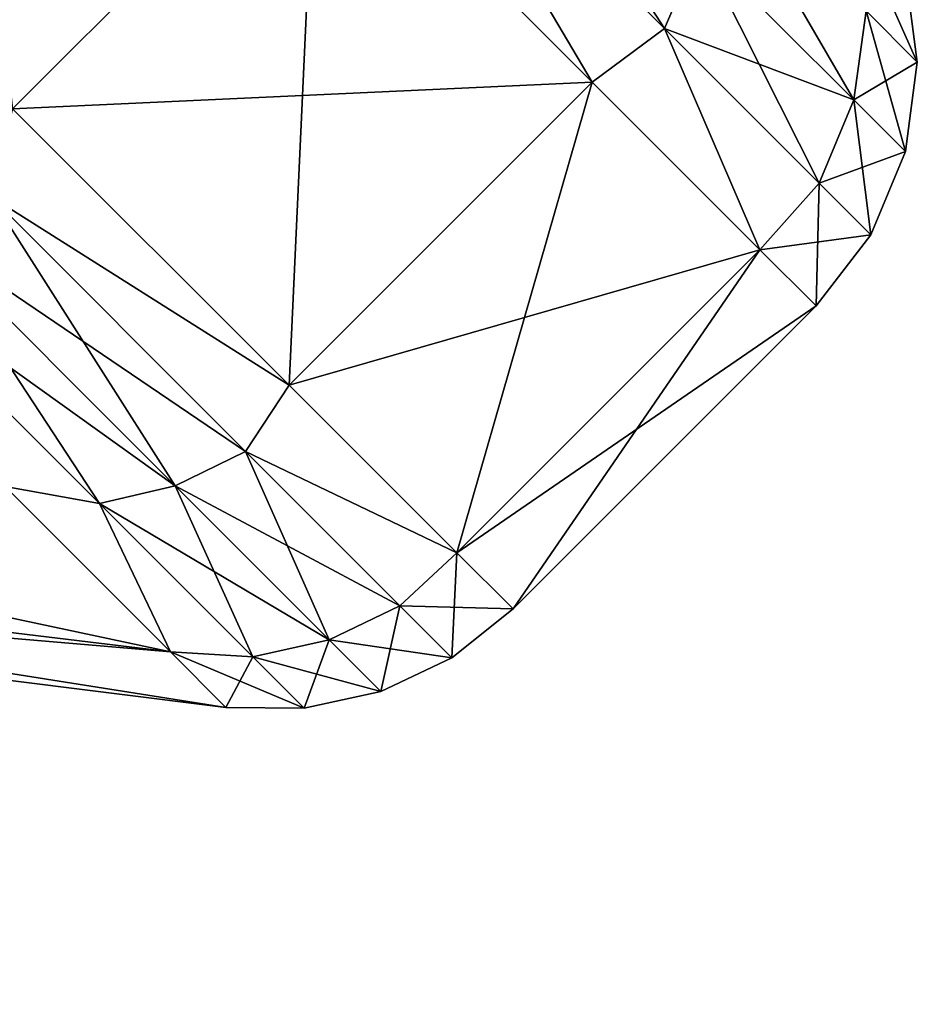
# Model space of a CAD drawing. Header units: metres. Extents: x -42 to 163, y -93 to 90.
# Tile 161 of 232: x 69.52 to 71.21, y 26.45 to 28.31. Entities that reach past the tile are written whole.
import ezdxf

# ---------------------------------------------------------------- set-up
doc = ezdxf.new("R2010")
doc.units = ezdxf.units.M
doc.layers.add('solid_500770_SW0001', color=7, linetype='CONTINUOUS')

msp = doc.modelspace()

# ---------------------------------------------------------------- linework, layer by layer
at = {"layer": 'solid_500770_SW0001'}
for points in [[(70.079704, 28.710279, 6.698299), (69.363655, 29.426331, 8.75175), (69.509109, 28.139683, 6.698299)], [(70.325104, 28.923876, 6.411504), (70.256737, 28.770233, 6.43538), (70.736435, 28.290531, 4.347479)], [(70.803024, 28.445955, 4.33135), (70.325104, 28.923876, 6.411504), (70.736435, 28.290531, 4.347479)], [(70.079704, 28.710279, -6.698299), (69.509109, 28.139683, -6.698299), (68.79306, 28.855736, -8.75175)], [(70.256737, 28.770233, 6.43538), (70.079704, 28.710279, 6.698299), (70.600105, 28.189878, 4.530239)], [(70.256737, 28.770233, -6.43538), (70.600105, 28.189878, -4.530239), (70.079704, 28.710279, -6.698299)], [(70.736435, 28.290531, 4.347479), (70.256737, 28.770233, 6.43538), (70.600105, 28.189878, 4.530239)], [(70.256737, 28.770233, -6.43538), (70.736435, 28.290531, -4.347479), (70.600105, 28.189878, -4.530239)], [(70.803024, 28.445955, -4.33135), (70.736435, 28.290531, -4.347479), (70.256737, 28.770233, -6.43538)], [(70.079704, 28.710279, 6.698299), (69.509109, 28.139683, 6.698299), (70.02951, 27.619284, 4.530239)], [(70.079704, 28.710279, -6.698299), (70.600105, 28.189878, -4.530239), (69.509109, 28.139683, -6.698299)], [(70.600105, 28.189878, 4.530239), (70.079704, 28.710279, 6.698299), (70.02951, 27.619284, 4.530239)], [(70.827599, 28.612045, 4.305657), (70.803024, 28.445955, 4.33135), (71.092827, 28.156153, 2.182888)], [(71.115685, 28.323963, 2.169939), (70.827599, 28.612045, 4.305657), (71.092827, 28.156153, 2.182888)], [(71.09433, 28.491619, 2.153055), (71.115685, 28.323963, 2.169939), (71.212219, 28.227427)], [(71.190109, 28.395836), (71.09433, 28.491619, 2.153055), (71.212219, 28.227427)], [(70.803024, 28.445955, 4.33135), (70.736435, 28.290531, 4.347479), (71.027321, 27.999651, 2.191016)], [(70.803024, 28.445955, -4.33135), (71.092827, 28.156153, -2.182888), (70.736435, 28.290531, -4.347479)], [(71.092827, 28.156153, 2.182888), (70.803024, 28.445955, 4.33135), (71.027321, 27.999651, 2.191016)], [(71.115685, 28.323963, -2.169939), (71.092827, 28.156153, -2.182888), (70.803024, 28.445955, -4.33135)], [(71.115685, 28.323963, -2.169939), (71.190109, 28.395836), (71.212219, 28.227427)], [(71.115685, 28.323963, 2.169939), (71.092827, 28.156153, 2.182888), (71.189934, 28.059042)], [(71.115685, 28.323963, -2.169939), (71.212219, 28.227427), (71.092827, 28.156153, -2.182888)], [(71.212219, 28.227427), (71.115685, 28.323963, 2.169939), (71.189934, 28.059042)], [(70.736435, 28.290531, 4.347479), (70.600105, 28.189878, 4.530239), (70.915947, 27.874033, 2.284665)], [(70.736435, 28.290531, -4.347479), (70.915947, 27.874033, -2.284665), (70.600105, 28.189878, -4.530239)], [(71.027321, 27.999651, 2.191016), (70.736435, 28.290531, 4.347479), (70.915947, 27.874033, 2.284665)], [(70.736435, 28.290531, -4.347479), (71.027321, 27.999651, -2.191016), (70.915947, 27.874033, -2.284665)], [(71.092827, 28.156153, -2.182888), (71.027321, 27.999651, -2.191016), (70.736435, 28.290531, -4.347479)], [(71.092827, 28.156153, -2.182888), (71.212219, 28.227427), (71.189934, 28.059042)], [(70.600105, 28.189878, -4.530239), (70.02951, 27.619284, -4.530239), (69.509109, 28.139683, -6.698299)], [(70.600105, 28.189878, 4.530239), (70.02951, 27.619284, 4.530239), (70.345352, 27.303438, 2.284665)], [(70.600105, 28.189878, -4.530239), (70.915947, 27.874033, -2.284665), (70.02951, 27.619284, -4.530239)], [(70.915947, 27.874033, 2.284665), (70.600105, 28.189878, 4.530239), (70.345352, 27.303438, 2.284665)], [(71.092827, 28.156153, 2.182888), (71.027321, 27.999651, 2.191016), (71.124794, 27.902178)], [(71.092827, 28.156153, -2.182888), (71.189934, 28.059042), (71.027321, 27.999651, -2.191016)], [(71.189934, 28.059042), (71.092827, 28.156153, 2.182888), (71.124794, 27.902178)], [(69.4674, 27.974033, 6.437301), (70.02951, 27.619284, 4.530239), (69.509109, 28.139683, 6.698299)], [(69.4674, 27.974033, -6.437301), (69.509109, 28.139683, -6.698299), (70.02951, 27.619284, -4.530239)], [(71.027321, 27.999651, -2.191016), (71.189934, 28.059042), (71.124794, 27.902178)], [(71.027321, 27.999651, 2.191016), (70.915947, 27.874033, 2.284665), (71.021835, 27.768148)], [(71.027321, 27.999651, -2.191016), (71.124794, 27.902178), (70.915947, 27.874033, -2.284665)], [(71.124794, 27.902178), (71.027321, 27.999651, 2.191016), (71.021835, 27.768148)], [(69.4674, 27.974033, 6.437301), (69.336456, 27.908125, 6.419093), (69.814941, 27.429638, 4.336477)], [(69.4674, 27.974033, -6.437301), (69.947243, 27.49419, -4.348777), (69.336456, 27.908125, -6.419093)], [(69.947243, 27.49419, 4.348777), (70.02951, 27.619284, 4.530239), (69.4674, 27.974033, 6.437301)], [(69.4674, 27.974033, -6.437301), (70.02951, 27.619284, -4.530239), (69.947243, 27.49419, -4.348777)], [(69.947243, 27.49419, 4.348777), (69.4674, 27.974033, 6.437301), (69.814941, 27.429638, 4.336477)], [(69.336456, 27.908125, 6.419093), (69.196129, 27.872477, 6.389786), (69.672424, 27.396175, 4.316678)], [(69.336456, 27.908125, -6.419093), (69.814941, 27.429638, -4.336477), (69.196129, 27.872477, -6.389786)], [(69.814941, 27.429638, 4.336477), (69.336456, 27.908125, 6.419093), (69.672424, 27.396175, 4.316678)], [(69.947243, 27.49419, -4.348777), (69.814941, 27.429638, -4.336477), (69.336456, 27.908125, -6.419093)], [(71.124794, 27.902178), (71.021835, 27.768148), (70.915947, 27.874033, -2.284665)], [(69.672424, 27.396175, 4.316678), (69.196129, 27.872477, 6.389786), (69.495079, 27.427902, 4.465241)], [(69.196129, 27.872477, -6.389786), (69.672424, 27.396175, -4.316678), (69.495079, 27.427902, -4.465241)], [(69.814941, 27.429638, -4.336477), (69.672424, 27.396175, -4.316678), (69.196129, 27.872477, -6.389786)], [(70.915947, 27.874033, -2.284665), (70.345352, 27.303438, -2.284665), (70.02951, 27.619284, -4.530239)], [(70.915947, 27.874033, -2.284665), (71.021835, 27.768148), (70.345352, 27.303438, -2.284665)], [(70.915947, 27.874033, 2.284665), (70.345352, 27.303438, 2.284665), (70.451241, 27.197552)], [(70.915947, 27.874033, 2.284665), (70.451241, 27.197552), (71.021835, 27.768148)], [(70.345352, 27.303438, -2.284665), (71.021835, 27.768148), (70.451241, 27.197552)], [(69.806389, 27.116589, -2.251886), (67.424149, 27.405197, -2.003242), (67.147202, 27.682144, -3.972251)], [(69.495079, 27.427902, -4.465241), (69.806389, 27.116589, -2.251886), (67.147202, 27.682144, -3.972251)], [(69.947243, 27.49419, 4.348777), (70.345352, 27.303438, 2.284665), (70.02951, 27.619284, 4.530239)], [(69.947243, 27.49419, -4.348777), (70.02951, 27.619284, -4.530239), (70.345352, 27.303438, -2.284665)], [(69.947243, 27.49419, 4.348777), (69.814941, 27.429638, 4.336477), (70.105087, 27.139492, 2.185472)], [(69.947243, 27.49419, -4.348777), (70.238213, 27.203222, -2.191671), (69.814941, 27.429638, -4.336477)], [(70.238213, 27.203222, 2.191671), (70.345352, 27.303438, 2.284665), (69.947243, 27.49419, 4.348777)], [(69.947243, 27.49419, -4.348777), (70.345352, 27.303438, -2.284665), (70.238213, 27.203222, -2.191671)], [(70.238213, 27.203222, 2.191671), (69.947243, 27.49419, 4.348777), (70.105087, 27.139492, 2.185472)], [(69.806389, 27.116589, 2.251886), (69.495079, 27.427902, 4.465241), (67.424149, 27.405197, 2.003242)], [(69.672424, 27.396175, 4.316678), (69.495079, 27.427902, 4.465241), (69.806389, 27.116589, 2.251886)], [(69.672424, 27.396175, -4.316678), (69.806389, 27.116589, -2.251886), (69.495079, 27.427902, -4.465241)], [(69.814941, 27.429638, 4.336477), (69.672424, 27.396175, 4.316678), (69.96125, 27.107355, 2.175493)], [(69.814941, 27.429638, -4.336477), (70.105087, 27.139492, -2.185472), (69.672424, 27.396175, -4.316678)], [(70.105087, 27.139492, 2.185472), (69.814941, 27.429638, 4.336477), (69.96125, 27.107355, 2.175493)], [(70.238213, 27.203222, -2.191671), (70.105087, 27.139492, -2.185472), (69.814941, 27.429638, -4.336477)], [(67.424149, 27.405197, -2.003242), (69.910759, 27.012222), (67.516998, 27.312353)], [(69.806389, 27.116589, -2.251886), (69.910759, 27.012222), (67.424149, 27.405197, -2.003242)], [(69.806389, 27.116589, 2.251886), (67.424149, 27.405197, 2.003242), (67.516998, 27.312353)], [(69.96125, 27.107355, 2.175493), (69.672424, 27.396175, 4.316678), (69.806389, 27.116589, 2.251886)], [(69.672424, 27.396175, -4.316678), (69.96125, 27.107355, -2.175493), (69.806389, 27.116589, -2.251886)], [(70.105087, 27.139492, -2.185472), (69.96125, 27.107355, -2.175493), (69.672424, 27.396175, -4.316678)], [(69.806389, 27.116589, 2.251886), (67.516998, 27.312353), (69.910759, 27.012222)], [(70.238213, 27.203222, -2.191671), (70.345352, 27.303438, -2.284665), (70.451241, 27.197552)], [(70.335716, 27.105721), (70.345352, 27.303438, 2.284665), (70.238213, 27.203222, 2.191671)], [(70.335716, 27.105721), (70.451241, 27.197552), (70.345352, 27.303438, 2.284665)], [(65.132874, 27.221731, 4.137856), (69.506477, 2.381371, 4.156566), (69.760323, 2.42614, 3.299654)], [(65.55043, 27.039001, 2.768487), (65.132874, 27.221731, 4.137856), (69.760323, 2.42614, 3.299654)], [(70.238213, 27.203222, 2.191671), (70.105087, 27.139492, 2.185472), (70.202316, 27.042267)], [(70.238213, 27.203222, -2.191671), (70.335716, 27.105721), (70.105087, 27.139492, -2.185472)], [(70.335716, 27.105721), (70.238213, 27.203222, 2.191671), (70.202316, 27.042267)], [(70.238213, 27.203222, -2.191671), (70.451241, 27.197552), (70.335716, 27.105721)], [(65.235382, 27.176857, -3.850563), (69.629333, 2.403184, -3.768394), (69.34391, 2.352882, -4.615003)], [(65.235382, 27.176857, -3.850563), (65.595573, 27.019239, -2.573883), (69.629333, 2.403184, -3.768394)], [(70.105087, 27.139492, 2.185472), (69.96125, 27.107355, 2.175493), (70.058029, 27.010572)], [(70.105087, 27.139492, -2.185472), (70.202316, 27.042267), (69.96125, 27.107355, -2.175493)], [(70.202316, 27.042267), (70.105087, 27.139492, 2.185472), (70.058029, 27.010572)], [(70.105087, 27.139492, -2.185472), (70.335716, 27.105721), (70.202316, 27.042267)], [(69.96125, 27.107355, 2.175493), (69.806389, 27.116589, 2.251886), (69.910759, 27.012222)], [(70.058029, 27.010572), (69.910759, 27.012222), (69.806389, 27.116589, -2.251886)], [(69.96125, 27.107355, -2.175493), (70.058029, 27.010572), (69.806389, 27.116589, -2.251886)], [(70.058029, 27.010572), (69.96125, 27.107355, 2.175493), (69.910759, 27.012222)], [(69.96125, 27.107355, -2.175493), (70.202316, 27.042267), (70.058029, 27.010572)], [(65.55043, 27.039001, 2.768487), (69.760323, 2.42614, 3.299654), (69.955292, 2.460529, 2.426987)], [(65.55043, 27.039001, 2.768487), (69.955292, 2.460529, 2.426987), (70.090439, 2.484372, 1.542732)], [(65.798035, 26.930725, 1.385672), (65.55043, 27.039001, 2.768487), (70.090439, 2.484372, 1.542732)], [(65.595573, 27.019239, -2.573883), (70.024307, 2.472784, -2.025325), (69.856491, 2.443215, -2.903792)], [(65.595573, 27.019239, -2.573883), (65.809296, 26.925821, -1.286951), (70.024307, 2.472784, -2.025325)], [(65.595573, 27.019239, -2.573883), (69.856491, 2.443215, -2.903792), (69.629333, 2.403184, -3.768394)], [(65.798035, 26.930725, 1.385672), (70.090439, 2.484372, 1.542732), (70.165123, 2.497556, 0.65111)], [(65.798035, 26.930725, 1.385672), (70.165123, 2.497556, 0.65111), (65.87986, 26.894804)], [(65.809296, 26.925821, -1.286951), (70.131981, 2.491748, -1.137187), (70.024307, 2.472784, -2.025325)], [(65.809296, 26.925821, -1.286951), (65.87986, 26.894804), (70.131981, 2.491748, -1.137187)], [(65.87986, 26.894804), (70.165123, 2.497556, 0.65111), (70.178993, 2.500019, -0.24362)], [(65.87986, 26.894804), (70.178993, 2.500019, -0.24362), (70.131981, 2.491748, -1.137187)]]:
    msp.add_3dface(points, dxfattribs=at)

doc.saveas('drawing.dxf')
